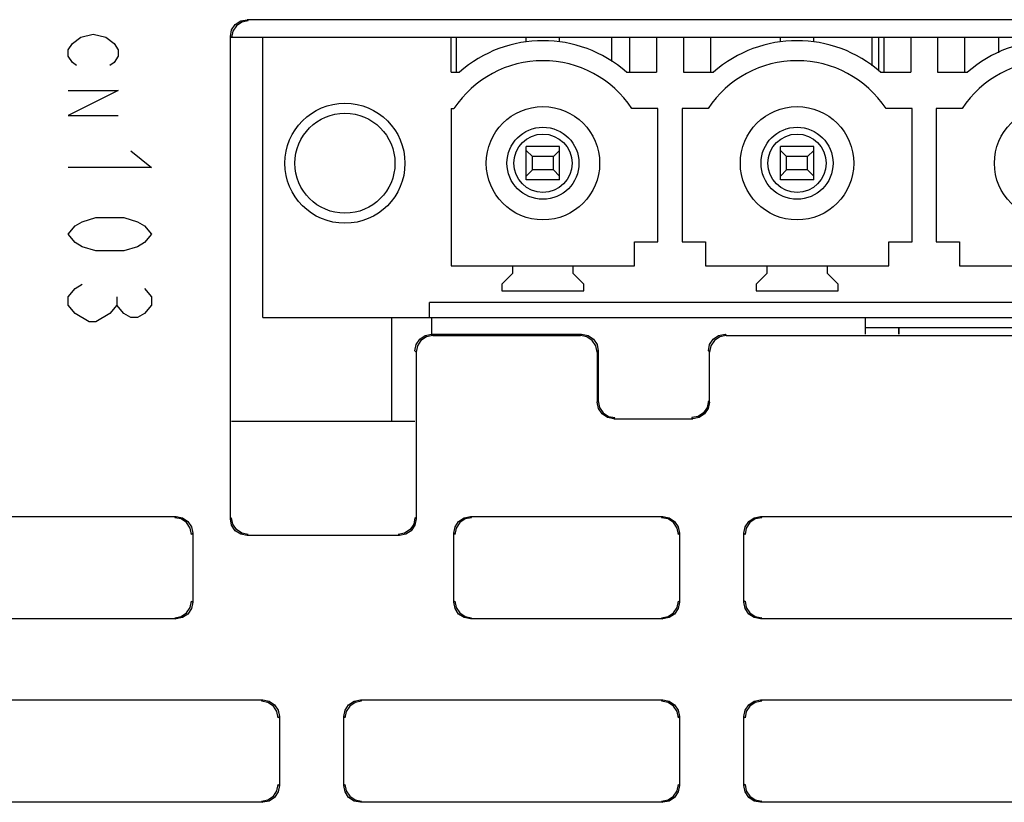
# Model space of a CAD drawing. Extents: x 0 to 1680, y 0 to 1188.
# Tile 46 of 53: x 1318 to 1348, y 1090 to 1113. Entities that reach past the tile are written whole.
import ezdxf

# ---------------------------------------------------------------- set-up
doc = ezdxf.new("R2010")
doc.units = 0
doc.header["$LTSCALE"] = 92.4
doc.layers.get('0').update_dxf_attribs({"linetype": 'CONTINUOUS'})
for name, color, linetype in [('02___PRT_ALL_AXES', 7, 'CONTINUOUS'), ('03___PRT_ALL_CURVES', 7, 'CONTINUOUS'), ('06__ASM_ALL_SURFS', 7, 'CONTINUOUS'), ('ALL_AXIS', 7, 'CONTINUOUS'), ('ALL_FEATURES', 7, 'CONTINUOUS')]:
    doc.layers.add(name, color=color, linetype=linetype)

msp = doc.modelspace()

# ---------------------------------------------------------------- linework, layer by layer
at = {"color": 7, "linetype": 'CONTINUOUS'}
for p, q in [((1325.336, 1104.524), (1325.336, 1112.924)), ((1330.986, 1112.924), (1325.336, 1112.924)), ((1330.986, 1111.884), (1330.986, 1112.924)), ((1331.136, 1112.924), (1331.136, 1111.884)), ((1333.236, 1112.796), (1333.236, 1112.924)), ((1334.236, 1112.796), (1334.236, 1112.924)), ((1335.796, 1112.924), (1335.796, 1112.202)), ((1336.336, 1112.924), (1336.336, 1111.884)), ((1337.146, 1112.924), (1337.146, 1111.884)), ((1337.946, 1112.924), (1337.146, 1112.924)), ((1337.946, 1112.924), (1337.946, 1111.884)), ((1338.756, 1112.924), (1338.756, 1111.884)), ((1340.856, 1112.796), (1340.856, 1112.924)), ((1341.856, 1112.796), (1341.856, 1112.924)), ((1343.596, 1112.924), (1343.596, 1112.074)), ((1343.796, 1112.924), (1343.796, 1111.932)), ((1343.956, 1112.924), (1343.956, 1111.884)), ((1344.766, 1112.924), (1344.766, 1111.884)), ((1345.566, 1112.924), (1344.766, 1112.924)), ((1345.566, 1112.924), (1345.566, 1111.884)), ((1346.376, 1112.924), (1346.376, 1111.884)), ((1347.396, 1112.924), (1347.396, 1112.463)), ((1330.986, 1111.884), (1331.228, 1111.884)), ((1336.244, 1111.884), (1337.146, 1111.884)), ((1337.946, 1111.884), (1338.848, 1111.884)), ((1343.864, 1111.884), (1344.766, 1111.884)), ((1345.566, 1111.884), (1346.468, 1111.884)), ((1330.986, 1110.794), (1330.986, 1106.074)), ((1330.986, 1110.794), (1331.067, 1110.794)), ((1337.186, 1110.794), (1336.405, 1110.794)), ((1337.186, 1106.794), (1337.186, 1110.794)), ((1337.906, 1110.794), (1337.906, 1106.794)), ((1338.687, 1110.794), (1337.906, 1110.794)), ((1344.806, 1110.794), (1344.025, 1110.794)), ((1344.806, 1106.794), (1344.806, 1110.794)), ((1345.526, 1110.794), (1345.526, 1106.794)), ((1346.307, 1110.794), (1345.526, 1110.794)), ((1333.236, 1108.654), (1333.236, 1109.654)), ((1334.236, 1109.654), (1333.236, 1109.654)), ((1333.423, 1109.354), (1333.236, 1109.541)), ((1334.048, 1109.354), (1334.236, 1109.541)), ((1334.236, 1108.654), (1334.236, 1109.654)), ((1340.856, 1108.654), (1340.856, 1109.654)), ((1341.856, 1109.654), (1340.856, 1109.654)), ((1341.043, 1109.354), (1340.856, 1109.541)), ((1341.668, 1109.354), (1341.856, 1109.541)), ((1341.856, 1108.654), (1341.856, 1109.654)), ((1333.423, 1108.954), (1333.423, 1109.354)), ((1334.048, 1109.354), (1333.423, 1109.354)), ((1334.048, 1108.954), (1334.048, 1109.354)), ((1341.043, 1108.954), (1341.043, 1109.354)), ((1341.668, 1109.354), (1341.043, 1109.354)), ((1341.668, 1108.954), (1341.668, 1109.354)), ((1333.423, 1108.954), (1333.236, 1108.766)), ((1334.048, 1108.954), (1333.423, 1108.954)), ((1334.048, 1108.954), (1334.236, 1108.766)), ((1341.043, 1108.954), (1340.856, 1108.766)), ((1341.668, 1108.954), (1341.043, 1108.954)), ((1341.668, 1108.954), (1341.856, 1108.766)), ((1334.236, 1108.654), (1333.236, 1108.654)), ((1341.856, 1108.654), (1340.856, 1108.654)), ((1336.486, 1106.074), (1336.486, 1106.794)), ((1336.486, 1106.794), (1337.186, 1106.794)), ((1337.906, 1106.794), (1338.606, 1106.794)), ((1338.606, 1106.794), (1338.606, 1106.074)), ((1344.106, 1106.074), (1344.106, 1106.794)), ((1344.106, 1106.794), (1344.806, 1106.794)), ((1345.526, 1106.794), (1346.226, 1106.794)), ((1346.226, 1106.794), (1346.226, 1106.074)), ((1330.986, 1106.074), (1336.486, 1106.074)), ((1332.826, 1106.074), (1332.826, 1105.844)), ((1334.646, 1105.844), (1334.646, 1106.074)), ((1338.606, 1106.074), (1344.106, 1106.074)), ((1340.446, 1106.074), (1340.446, 1105.844)), ((1342.266, 1105.844), (1342.266, 1106.074)), ((1346.226, 1106.074), (1351.726, 1106.074)), ((1332.826, 1105.844), (1332.506, 1105.524)), ((1334.966, 1105.524), (1334.646, 1105.844)), ((1340.446, 1105.844), (1340.126, 1105.524)), ((1342.586, 1105.524), (1342.266, 1105.844)), ((1332.506, 1105.524), (1332.506, 1105.324)), ((1334.966, 1105.324), (1334.966, 1105.524)), ((1340.126, 1105.524), (1340.126, 1105.324)), ((1342.586, 1105.324), (1342.586, 1105.524)), ((1332.506, 1105.324), (1334.966, 1105.324)), ((1340.126, 1105.324), (1342.586, 1105.324)), ((1330.336, 1104.524), (1330.336, 1104.974)), ((1390.476, 1104.974), (1330.336, 1104.974)), ((1325.336, 1104.524), (1395.476, 1104.524)), ((1329.196, 1104.524), (1329.196, 1101.414)), ((1330.396, 1104.524), (1330.396, 1104.024)), ((1343.396, 1104.524), (1343.396, 1104.024))]:
    msp.add_line(p, q, dxfattribs=at)
for centre, radius, start, end in [((1333.736, 1109.029), 3.8, 48.7045, 131.2955), ((1341.356, 1109.029), 3.8, 48.7045, 131.2955), ((1348.976, 1109.029), 3.8, 48.7045, 131.2955), ((1333.736, 1109.029), 3.2, 33.4743, 146.5257), ((1341.356, 1109.029), 3.2, 33.4743, 146.5257), ((1348.976, 1109.029), 3.2, 33.4743, 146.5257)]:
    msp.add_arc(centre, radius, start, end, dxfattribs=at)
at = {"layer": '02___PRT_ALL_AXES', "color": 7, "linetype": 'CONTINUOUS'}
for centre, radius in [((1327.796, 1109.154), 1.8), ((1333.736, 1109.154), 1.7), ((1341.356, 1109.154), 1.7), ((1348.976, 1109.154), 1.7), ((1327.796, 1109.154), 1.5), ((1333.736, 1109.154), 1.08), ((1341.356, 1109.154), 1.08), ((1333.736, 1109.154), 0.875), ((1341.356, 1109.154), 0.875)]:
    msp.add_circle(centre, radius, dxfattribs=at)
at = {"layer": '03___PRT_ALL_CURVES', "color": 4, "linetype": 'CONTINUOUS'}
for p, q in [((1319.621, 1112.743), (1319.871, 1112.93)), ((1319.871, 1112.93), (1320.246, 1113.024)), ((1320.246, 1113.024), (1320.621, 1112.93)), ((1320.621, 1112.93), (1320.871, 1112.743)), ((1319.496, 1112.555), (1319.621, 1112.743)), ((1319.496, 1112.368), (1319.496, 1112.555)), ((1320.871, 1112.743), (1320.996, 1112.555)), ((1320.996, 1112.555), (1320.996, 1112.368)), ((1319.621, 1112.18), (1319.496, 1112.368)), ((1319.746, 1112.086), (1319.621, 1112.18)), ((1320.871, 1112.18), (1320.746, 1112.086)), ((1320.996, 1112.368), (1320.871, 1112.18)), ((1320.996, 1111.336), (1319.496, 1110.586)), ((1319.496, 1111.336), (1320.996, 1111.336)), ((1319.496, 1110.586), (1320.996, 1110.586)), ((1321.371, 1109.524), (1321.996, 1109.024)), ((1321.996, 1109.024), (1319.496, 1109.024)), ((1319.913, 1107.399), (1320.329, 1107.524)), ((1320.329, 1107.524), (1321.163, 1107.524)), ((1321.163, 1107.524), (1321.579, 1107.399)), ((1319.496, 1107.024), (1319.704, 1107.274)), ((1319.704, 1107.274), (1319.913, 1107.399)), ((1321.579, 1107.399), (1321.788, 1107.274)), ((1321.788, 1107.274), (1321.996, 1107.024)), ((1319.704, 1106.774), (1319.496, 1107.024)), ((1321.996, 1107.024), (1321.788, 1106.774)), ((1319.913, 1106.649), (1319.704, 1106.774)), ((1320.329, 1106.524), (1319.913, 1106.649)), ((1321.579, 1106.649), (1321.163, 1106.524)), ((1321.788, 1106.774), (1321.579, 1106.649)), ((1321.163, 1106.524), (1320.329, 1106.524)), ((1319.496, 1105.149), (1319.704, 1105.399)), ((1319.704, 1105.399), (1319.913, 1105.524)), ((1321.788, 1105.399), (1321.996, 1105.149)), ((1319.496, 1104.899), (1319.496, 1105.149)), ((1320.954, 1105.149), (1320.954, 1104.899)), ((1321.996, 1105.149), (1321.996, 1104.899)), ((1319.704, 1104.649), (1319.496, 1104.899)), ((1320.954, 1104.899), (1320.746, 1104.649)), ((1321.163, 1104.649), (1320.954, 1104.899)), ((1321.996, 1104.899), (1321.788, 1104.649)), ((1320.121, 1104.399), (1319.704, 1104.649)), ((1320.746, 1104.649), (1320.329, 1104.399)), ((1321.371, 1104.524), (1321.163, 1104.649)), ((1321.579, 1104.524), (1321.371, 1104.524)), ((1321.788, 1104.649), (1321.579, 1104.524)), ((1320.329, 1104.399), (1320.121, 1104.399))]:
    msp.add_line(p, q, dxfattribs=at)
at = {"layer": '06__ASM_ALL_SURFS', "color": 7, "linetype": 'CONTINUOUS'}
msp.add_line((1324.396, 1101.414), (1329.896, 1101.414), dxfattribs=at)
at = {"layer": 'ALL_AXIS', "color": 7, "linetype": 'CONTINUOUS'}
for p, q in [((1325.336, 1112.924), (1324.396, 1112.924)), ((1337.146, 1112.924), (1330.986, 1112.924)), ((1344.766, 1112.924), (1337.946, 1112.924)), ((1352.386, 1112.924), (1345.566, 1112.924)), ((1343.396, 1104.224), (1348.096, 1104.224)), ((1344.41, 1104.224), (1344.41, 1104.024))]:
    msp.add_line(p, q, dxfattribs=at)
at = {"layer": 'ALL_FEATURES', "color": 9, "linetype": 'CONTINUOUS'}
for p, q in [((1324.861, 1113.459), (1324.896, 1113.424)), ((1324.361, 1112.959), (1324.396, 1112.924)), ((1330.396, 1104.024), (1330.431, 1103.989)), ((1334.861, 1103.989), (1334.896, 1104.024)), ((1339.196, 1104.024), (1339.231, 1103.989)), ((1329.896, 1103.524), (1329.931, 1103.489)), ((1335.361, 1103.489), (1335.396, 1103.524)), ((1338.696, 1103.524), (1338.731, 1103.489)), ((1335.361, 1101.989), (1335.396, 1102.024)), ((1338.731, 1101.989), (1338.696, 1102.024)), ((1335.861, 1101.489), (1335.896, 1101.524)), ((1338.231, 1101.489), (1338.196, 1101.524)), ((1322.731, 1098.559), (1322.696, 1098.524)), ((1324.396, 1098.524), (1324.361, 1098.489)), ((1329.931, 1098.489), (1329.896, 1098.524)), ((1331.596, 1098.524), (1331.561, 1098.559)), ((1337.296, 1098.524), (1337.331, 1098.559)), ((1340.296, 1098.524), (1340.261, 1098.559)), ((1323.231, 1098.059), (1323.196, 1098.024)), ((1324.896, 1098.024), (1324.861, 1097.989)), ((1329.431, 1097.989), (1329.396, 1098.024)), ((1331.096, 1098.024), (1331.061, 1098.059)), ((1337.796, 1098.024), (1337.831, 1098.059)), ((1339.796, 1098.024), (1339.761, 1098.059)), ((1323.196, 1096.024), (1323.231, 1095.989)), ((1331.061, 1095.989), (1331.096, 1096.024)), ((1337.796, 1096.024), (1337.831, 1095.989)), ((1339.796, 1096.024), (1339.761, 1095.989)), ((1322.696, 1095.524), (1322.731, 1095.489)), ((1331.561, 1095.489), (1331.596, 1095.524)), ((1337.296, 1095.524), (1337.331, 1095.489)), ((1340.296, 1095.524), (1340.261, 1095.489)), ((1325.296, 1093.024), (1325.331, 1093.059)), ((1328.296, 1093.024), (1328.261, 1093.059)), ((1337.296, 1093.024), (1337.331, 1093.059)), ((1340.296, 1093.024), (1340.261, 1093.059)), ((1325.796, 1092.524), (1325.831, 1092.559)), ((1327.796, 1092.524), (1327.761, 1092.559)), ((1337.796, 1092.524), (1337.831, 1092.559)), ((1339.796, 1092.524), (1339.761, 1092.559)), ((1325.796, 1090.524), (1325.831, 1090.489)), ((1327.796, 1090.524), (1327.761, 1090.489)), ((1337.796, 1090.524), (1337.831, 1090.489)), ((1339.796, 1090.524), (1339.761, 1090.489)), ((1325.296, 1090.024), (1325.331, 1089.989)), ((1328.296, 1090.024), (1328.261, 1089.989)), ((1337.296, 1090.024), (1337.331, 1089.989)), ((1340.296, 1090.024), (1340.261, 1089.989))]:
    msp.add_line(p, q, dxfattribs=at)
at = {"layer": 'ALL_FEATURES', "color": 7, "linetype": 'CONTINUOUS'}
for p, q in [((1395.931, 1113.459), (1324.861, 1113.459)), ((1324.361, 1098.489), (1324.361, 1112.959)), ((1344.41, 1104.024), (1344.41, 1104.224)), ((1330.396, 1104.024), (1334.896, 1104.024)), ((1330.431, 1103.989), (1334.861, 1103.989)), ((1339.231, 1103.989), (1381.561, 1103.989)), ((1329.931, 1103.489), (1329.931, 1098.489)), ((1335.361, 1103.489), (1335.361, 1101.989)), ((1335.396, 1103.524), (1335.396, 1102.024)), ((1338.731, 1101.989), (1338.731, 1103.489)), ((1335.861, 1101.489), (1338.231, 1101.489)), ((1316.261, 1098.559), (1322.731, 1098.559)), ((1331.561, 1098.559), (1337.331, 1098.559)), ((1340.261, 1098.559), (1349.331, 1098.559)), ((1323.231, 1098.059), (1323.231, 1095.989)), ((1329.431, 1097.989), (1324.861, 1097.989)), ((1331.061, 1095.989), (1331.061, 1098.059)), ((1337.831, 1098.059), (1337.831, 1095.989)), ((1339.761, 1095.989), (1339.761, 1098.059)), ((1322.731, 1095.489), (1316.261, 1095.489)), ((1337.331, 1095.489), (1331.561, 1095.489)), ((1349.331, 1095.489), (1340.261, 1095.489)), ((1316.261, 1093.059), (1325.331, 1093.059)), ((1328.261, 1093.059), (1337.331, 1093.059)), ((1340.261, 1093.059), (1349.331, 1093.059)), ((1325.831, 1092.559), (1325.831, 1090.489)), ((1327.761, 1090.489), (1327.761, 1092.559)), ((1337.831, 1092.559), (1337.831, 1090.489)), ((1339.761, 1090.489), (1339.761, 1092.559)), ((1325.331, 1089.989), (1316.261, 1089.989)), ((1337.331, 1089.989), (1328.261, 1089.989)), ((1349.331, 1089.989), (1340.261, 1089.989))]:
    msp.add_line(p, q, dxfattribs=at)
for points in [[(1324.361, 1112.959), (1324.399, 1113.15), (1324.507, 1113.312), (1324.67, 1113.421), (1324.861, 1113.459)], [(1324.896, 1113.424), (1324.704, 1113.386), (1324.542, 1113.277), (1324.434, 1113.115), (1324.396, 1112.924)], [(1329.896, 1103.524), (1329.934, 1103.715), (1330.042, 1103.877), (1330.204, 1103.986), (1330.396, 1104.024)], [(1330.431, 1103.989), (1330.239, 1103.951), (1330.077, 1103.843), (1329.969, 1103.68), (1329.931, 1103.489)], [(1335.361, 1103.489), (1335.323, 1103.68), (1335.215, 1103.843), (1335.052, 1103.951), (1334.861, 1103.989)], [(1334.896, 1104.024), (1335.087, 1103.986), (1335.249, 1103.877), (1335.358, 1103.715), (1335.396, 1103.524)], [(1338.696, 1103.524), (1338.734, 1103.715), (1338.842, 1103.877), (1339.005, 1103.986), (1339.196, 1104.024)], [(1339.231, 1103.989), (1339.039, 1103.951), (1338.877, 1103.843), (1338.769, 1103.68), (1338.731, 1103.489)], [(1335.861, 1101.489), (1335.67, 1101.527), (1335.507, 1101.635), (1335.399, 1101.798), (1335.361, 1101.989)], [(1335.396, 1102.024), (1335.434, 1101.832), (1335.542, 1101.67), (1335.704, 1101.562), (1335.896, 1101.524)], [(1338.696, 1102.024), (1338.658, 1101.833), (1338.549, 1101.67), (1338.387, 1101.562), (1338.196, 1101.524)], [(1338.731, 1101.989), (1338.693, 1101.798), (1338.584, 1101.635), (1338.422, 1101.527), (1338.231, 1101.489)], [(1323.196, 1098.024), (1323.158, 1098.215), (1323.049, 1098.377), (1322.887, 1098.486), (1322.696, 1098.524)], [(1322.731, 1098.559), (1322.922, 1098.521), (1323.084, 1098.412), (1323.193, 1098.25), (1323.231, 1098.059)], [(1324.861, 1097.989), (1324.67, 1098.027), (1324.507, 1098.135), (1324.399, 1098.298), (1324.361, 1098.489)], [(1324.896, 1098.024), (1324.705, 1098.062), (1324.542, 1098.17), (1324.434, 1098.333), (1324.396, 1098.524)], [(1329.896, 1098.524), (1329.858, 1098.333), (1329.749, 1098.17), (1329.587, 1098.062), (1329.396, 1098.024)], [(1329.931, 1098.489), (1329.893, 1098.298), (1329.784, 1098.135), (1329.622, 1098.027), (1329.431, 1097.989)], [(1331.061, 1098.059), (1331.099, 1098.25), (1331.207, 1098.412), (1331.37, 1098.521), (1331.561, 1098.559)], [(1331.596, 1098.524), (1331.404, 1098.486), (1331.242, 1098.377), (1331.134, 1098.215), (1331.096, 1098.024)], [(1337.796, 1098.024), (1337.758, 1098.215), (1337.649, 1098.377), (1337.487, 1098.486), (1337.296, 1098.524)], [(1337.331, 1098.559), (1337.522, 1098.521), (1337.684, 1098.412), (1337.793, 1098.25), (1337.831, 1098.059)], [(1339.761, 1098.059), (1339.799, 1098.25), (1339.907, 1098.412), (1340.07, 1098.521), (1340.261, 1098.559)], [(1340.296, 1098.524), (1340.104, 1098.486), (1339.942, 1098.377), (1339.834, 1098.215), (1339.796, 1098.024)], [(1322.696, 1095.524), (1322.887, 1095.562), (1323.049, 1095.67), (1323.158, 1095.832), (1323.196, 1096.024)], [(1323.231, 1095.989), (1323.193, 1095.798), (1323.084, 1095.635), (1322.922, 1095.527), (1322.731, 1095.489)], [(1331.561, 1095.489), (1331.37, 1095.527), (1331.207, 1095.635), (1331.099, 1095.798), (1331.061, 1095.989)], [(1331.096, 1096.024), (1331.134, 1095.832), (1331.242, 1095.67), (1331.404, 1095.562), (1331.596, 1095.524)], [(1337.296, 1095.524), (1337.487, 1095.562), (1337.649, 1095.67), (1337.758, 1095.832), (1337.796, 1096.024)], [(1337.831, 1095.989), (1337.793, 1095.798), (1337.684, 1095.635), (1337.522, 1095.527), (1337.331, 1095.489)], [(1340.261, 1095.489), (1340.07, 1095.527), (1339.907, 1095.635), (1339.799, 1095.798), (1339.761, 1095.989)], [(1339.796, 1096.024), (1339.834, 1095.832), (1339.942, 1095.67), (1340.104, 1095.562), (1340.296, 1095.524)], [(1325.796, 1092.524), (1325.758, 1092.715), (1325.649, 1092.877), (1325.487, 1092.986), (1325.296, 1093.024)], [(1325.331, 1093.059), (1325.522, 1093.021), (1325.684, 1092.912), (1325.793, 1092.75), (1325.831, 1092.559)], [(1327.761, 1092.559), (1327.799, 1092.75), (1327.907, 1092.912), (1328.07, 1093.021), (1328.261, 1093.059)], [(1328.296, 1093.024), (1328.104, 1092.986), (1327.942, 1092.877), (1327.834, 1092.715), (1327.796, 1092.524)], [(1337.796, 1092.524), (1337.758, 1092.715), (1337.649, 1092.877), (1337.487, 1092.986), (1337.296, 1093.024)], [(1337.331, 1093.059), (1337.522, 1093.021), (1337.684, 1092.912), (1337.793, 1092.75), (1337.831, 1092.559)], [(1339.761, 1092.559), (1339.799, 1092.75), (1339.907, 1092.912), (1340.07, 1093.021), (1340.261, 1093.059)], [(1340.296, 1093.024), (1340.104, 1092.986), (1339.942, 1092.877), (1339.834, 1092.715), (1339.796, 1092.524)], [(1325.296, 1090.024), (1325.487, 1090.062), (1325.649, 1090.17), (1325.758, 1090.332), (1325.796, 1090.524)], [(1325.831, 1090.489), (1325.793, 1090.298), (1325.684, 1090.135), (1325.522, 1090.027), (1325.331, 1089.989)], [(1328.261, 1089.989), (1328.07, 1090.027), (1327.907, 1090.135), (1327.799, 1090.298), (1327.761, 1090.489)], [(1327.796, 1090.524), (1327.834, 1090.332), (1327.942, 1090.17), (1328.104, 1090.062), (1328.296, 1090.024)], [(1337.296, 1090.024), (1337.487, 1090.062), (1337.649, 1090.17), (1337.758, 1090.332), (1337.796, 1090.524)], [(1337.831, 1090.489), (1337.793, 1090.298), (1337.684, 1090.135), (1337.522, 1090.027), (1337.331, 1089.989)], [(1340.261, 1089.989), (1340.07, 1090.027), (1339.907, 1090.135), (1339.799, 1090.298), (1339.761, 1090.489)], [(1339.796, 1090.524), (1339.834, 1090.332), (1339.942, 1090.17), (1340.104, 1090.062), (1340.296, 1090.024)]]:
    msp.add_lwpolyline(points, dxfattribs=at)

doc.saveas('drawing.dxf')
